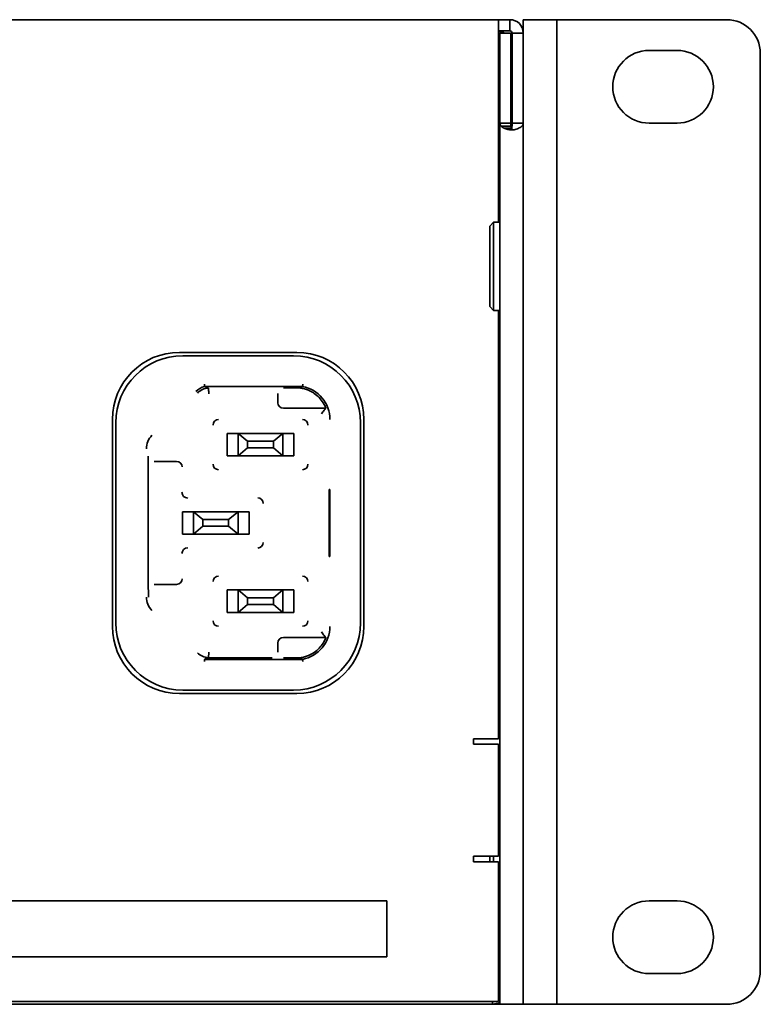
# Model space of a CAD drawing. Header units: millimetres. Extents: x -92 to 809, y -124 to 538.
# Tile 31 of 38: x 764 to 786, y 283 to 313. Entities that reach past the tile are written whole.
import ezdxf

# ---------------------------------------------------------------- set-up
doc = ezdxf.new("R2010")
doc.units = ezdxf.units.MM

msp = doc.modelspace()

# ---------------------------------------------------------------- linework, layer by layer
at = {"color": 7, "linetype": 'Continuous', "lineweight": 35}
for p, q in [((632.6706, 312.6372), (778.5373, 312.6372)), ((778.2039, 312.6316), (778.5373, 312.6316)), ((778.2039, 312.2372), (778.2039, 312.6316)), ((778.5373, 312.6316), (778.5373, 312.6372)), ((778.5373, 312.3029), (778.5373, 312.6316)), ((778.9373, 312.2372), (778.9373, 312.6372)), ((778.9373, 312.6372), (779.9373, 312.6372)), ((779.9373, 312.6372), (779.9373, 311.6372)), ((780.1828, 312.6372), (779.9373, 312.6372)), ((785.0039, 312.6372), (780.1828, 312.6372)), ((778.2039, 312.3029), (778.5373, 312.3029)), ((778.2039, 312.2705), (778.2373, 312.2705)), ((778.2039, 306.6038), (778.2039, 312.2372)), ((778.2373, 312.2372), (778.5706, 312.2372)), ((778.2373, 312.2372), (778.2373, 309.5525)), ((778.5706, 312.2372), (778.5706, 309.5525)), ((778.6039, 312.2372), (778.9373, 312.2372)), ((778.6039, 312.2372), (778.6039, 309.5525)), ((778.9373, 312.2372), (778.9373, 309.5525)), ((782.6873, 311.7205), (783.5206, 311.7205)), ((779.9373, 311.6372), (779.9373, 284.2872)), ((786.0039, 311.6372), (786.0039, 284.2872)), ((778.2039, 310.4372), (778.2373, 310.4372)), ((778.2373, 310.0455), (778.2039, 310.0455)), ((778.6039, 310.0455), (778.5706, 310.0455)), ((778.2373, 309.5525), (778.2373, 283.2872)), ((778.2373, 309.5525), (778.2651, 309.5525)), ((778.5706, 309.5525), (778.2651, 309.5525)), ((778.5724, 309.4651), (778.2752, 309.4651)), ((778.5767, 309.4027), (778.3659, 309.4027)), ((778.5821, 309.3646), (778.478, 309.3646)), ((778.586, 309.3545), (778.5821, 309.3646)), ((778.6039, 309.5525), (778.9217, 309.5525)), ((778.9217, 309.5525), (778.9373, 309.5525)), ((778.9373, 309.5525), (778.9373, 283.2872)), ((783.5206, 309.5538), (782.6873, 309.5538)), ((778.2039, 307.4122), (778.2373, 307.4122)), ((778.0539, 306.6038), (777.9373, 306.4872)), ((777.9373, 304.0872), (777.9373, 306.4872)), ((778.2373, 306.6038), (778.0539, 306.6038)), ((778.0539, 306.6038), (778.0539, 303.9705)), ((778.9381, 304.5363), (778.9373, 304.5363)), ((778.9381, 304.2703), (778.9381, 304.5363)), ((777.9373, 304.0872), (778.0539, 303.9705)), ((778.9381, 304.2703), (778.9373, 304.2703)), ((778.9381, 303.3712), (778.9381, 304.2703)), ((778.0539, 303.9705), (778.2373, 303.9705)), ((778.2039, 291.2038), (778.2039, 303.9705)), ((778.9381, 303.3712), (778.9373, 303.3712)), ((778.9381, 302.7381), (778.9381, 303.3712)), ((778.2039, 302.9388), (778.2373, 302.9388)), ((768.6873, 302.7205), (772.1873, 302.7205)), ((772.0873, 302.6205), (768.7873, 302.6205)), ((778.9381, 302.7381), (778.9373, 302.7381)), ((772.3572, 301.7041), (769.4377, 301.7041)), ((771.6206, 301.4937), (771.6206, 301.2205)), ((771.7873, 301.6628), (772.2476, 301.6628)), ((771.7873, 301.0538), (773.0518, 301.0538)), ((766.6873, 294.5538), (766.6873, 300.7205)), ((766.7873, 300.6205), (766.7873, 294.6538)), ((774.0873, 294.6538), (774.0873, 300.6205)), ((774.1873, 300.7205), (774.1873, 294.5538)), ((770.1123, 300.3038), (770.1123, 299.6372)), ((770.1123, 300.3038), (770.3706, 300.3038)), ((770.3706, 300.3038), (770.4373, 300.3038)), ((770.4373, 300.3038), (771.7706, 300.3038)), ((770.7206, 300.0705), (770.4373, 300.3038)), ((770.4373, 300.3038), (770.4373, 299.6372)), ((771.7706, 300.3038), (771.4873, 300.0705)), ((771.7706, 299.6372), (771.7706, 300.3038)), ((771.7706, 300.3038), (771.8373, 300.3038)), ((771.8373, 300.3038), (772.0956, 300.3038)), ((772.0956, 299.6372), (772.0956, 300.3038)), ((771.4873, 300.0705), (770.7206, 300.0705)), ((770.7206, 299.8705), (770.7206, 300.0705)), ((771.4873, 299.8705), (771.4873, 300.0705)), ((778.2373, 300.1038), (778.2039, 300.1038)), ((770.4373, 299.6372), (770.7206, 299.8705)), ((770.7206, 299.8705), (771.4873, 299.8705)), ((771.4873, 299.8705), (771.7706, 299.6372)), ((778.2039, 299.7872), (778.2373, 299.7872)), ((768.6039, 299.4692), (767.9349, 299.4692)), ((770.1123, 299.6372), (770.3706, 299.6372)), ((770.4373, 299.6372), (770.3706, 299.6372)), ((770.4373, 299.6372), (771.7706, 299.6372)), ((771.8373, 299.6372), (771.7706, 299.6372)), ((772.0956, 299.6372), (771.8373, 299.6372)), ((767.7564, 295.9164), (767.7564, 299.3579)), ((778.2373, 299.2788), (778.2039, 299.2788)), ((773.1522, 298.6372), (773.1677, 298.6372)), ((773.1522, 296.6372), (773.1522, 298.6372)), ((773.1677, 298.6372), (773.1677, 296.6372)), ((768.7789, 297.9705), (768.7789, 297.3038)), ((768.7789, 297.9705), (769.0373, 297.9705)), ((769.0373, 297.9705), (769.1039, 297.9705)), ((769.1039, 297.9705), (769.1039, 297.3038)), ((769.3873, 297.7372), (769.1039, 297.9705)), ((770.4373, 297.9705), (769.1039, 297.9705)), ((770.4373, 297.9705), (770.1539, 297.7372)), ((770.4373, 297.3038), (770.4373, 297.9705)), ((770.4373, 297.9705), (770.5039, 297.9705)), ((770.7623, 297.9705), (770.5039, 297.9705)), ((770.7623, 297.3038), (770.7623, 297.9705)), ((769.3873, 297.7372), (769.3873, 297.5372)), ((770.1539, 297.7372), (769.3873, 297.7372)), ((770.1539, 297.7372), (770.1539, 297.5372)), ((769.1039, 297.3038), (769.3873, 297.5372)), ((769.3873, 297.5372), (770.1539, 297.5372)), ((770.1539, 297.5372), (770.4373, 297.3038)), ((769.0373, 297.3038), (768.7789, 297.3038)), ((769.1039, 297.3038), (769.0373, 297.3038)), ((770.4373, 297.3038), (769.1039, 297.3038)), ((770.5039, 297.3038), (770.4373, 297.3038)), ((770.7623, 297.3038), (770.5039, 297.3038)), ((773.1677, 296.6372), (773.1522, 296.6372)), ((778.2039, 296.6455), (778.2373, 296.6455)), ((767.7689, 295.4276), (767.7689, 295.6386)), ((767.9349, 295.8051), (768.6039, 295.8051)), ((770.1123, 295.6372), (770.1123, 294.9705)), ((770.1123, 295.6372), (770.3706, 295.6372)), ((770.3706, 295.6372), (770.4373, 295.6372)), ((770.4373, 295.6372), (771.7706, 295.6372)), ((770.7206, 295.4038), (770.4373, 295.6372)), ((770.4373, 295.6372), (770.4373, 294.9705)), ((771.7706, 295.6372), (771.4873, 295.4038)), ((771.7706, 294.9705), (771.7706, 295.6372)), ((771.7706, 295.6372), (771.8373, 295.6372)), ((771.8373, 295.6372), (772.0956, 295.6372)), ((772.0956, 294.9705), (772.0956, 295.6372)), ((771.4873, 295.4038), (770.7206, 295.4038)), ((770.7206, 295.2038), (770.7206, 295.4038)), ((771.4873, 295.2038), (771.4873, 295.4038)), ((770.1123, 294.9705), (770.3706, 294.9705)), ((770.4373, 294.9705), (770.3706, 294.9705)), ((770.4373, 294.9705), (770.7206, 295.2038)), ((770.4373, 294.9705), (771.7706, 294.9705)), ((770.7206, 295.2038), (771.4873, 295.2038)), ((771.4873, 295.2038), (771.7706, 294.9705)), ((771.8373, 294.9705), (771.7706, 294.9705)), ((772.0956, 294.9705), (771.8373, 294.9705)), ((773.0518, 294.2205), (771.7873, 294.2205)), ((771.6206, 294.0538), (771.6206, 293.7807)), ((769.4377, 293.5702), (772.3572, 293.5702)), ((771.4539, 293.6193), (769.5569, 293.6193)), ((772.2476, 293.6115), (771.7873, 293.6115)), ((768.7873, 292.6538), (772.0873, 292.6538)), ((772.1873, 292.5538), (768.6873, 292.5538)), ((778.2373, 292.3355), (778.2039, 292.3355)), ((778.9381, 292.5522), (778.9373, 292.5522)), ((778.9381, 292.2046), (778.9381, 292.5522)), ((778.9381, 292.2046), (778.9373, 292.2046)), ((778.9381, 291.2897), (778.9381, 292.2046)), ((777.4584, 291.2038), (777.4584, 291.0372)), ((778.2039, 291.2038), (777.4584, 291.2038)), ((778.9381, 291.2897), (778.9373, 291.2897)), ((778.9381, 290.7222), (778.9381, 291.2897)), ((777.4584, 291.0372), (777.6251, 291.0372)), ((777.6251, 291.0372), (778.2039, 291.0372)), ((778.2039, 287.7038), (778.2039, 291.0372)), ((778.2039, 290.9388), (778.2373, 290.9388)), ((778.9381, 290.7222), (778.9373, 290.7222)), ((778.2039, 290.1372), (778.2373, 290.1372)), ((778.2373, 289.7872), (778.2039, 289.7872)), ((778.2039, 288.7872), (778.2373, 288.7872)), ((778.2373, 288.5122), (778.2039, 288.5122)), ((777.6251, 287.7038), (777.4584, 287.7038)), ((777.4584, 287.7038), (777.4584, 287.5372)), ((778.2039, 287.7038), (777.6251, 287.7038)), ((777.9373, 287.5372), (777.9373, 287.7038)), ((778.0539, 287.7038), (778.0539, 287.5372)), ((777.4584, 287.5372), (778.2039, 287.5372)), ((778.2039, 283.3705), (778.2039, 287.5372)), ((778.2373, 286.7538), (778.2039, 286.7538)), ((757.205, 286.3705), (774.8717, 286.3705)), ((774.8717, 286.3705), (774.8717, 284.7038)), ((782.6873, 286.3705), (783.5206, 286.3705)), ((778.2373, 285.6205), (778.2039, 285.6205)), ((774.8717, 284.7038), (757.205, 284.7038)), ((779.9373, 284.2872), (779.9373, 283.2872)), ((783.5206, 284.2038), (782.6873, 284.2038)), ((778.2039, 283.866), (778.2373, 283.866)), ((778.2373, 283.7502), (778.2039, 283.7003)), ((778.2039, 283.3705), (633.0039, 283.3705)), ((778.0251, 283.2872), (633.1828, 283.2872)), ((778.0251, 283.2872), (778.0251, 283.3705)), ((778.2373, 283.3294), (778.0251, 283.2872)), ((778.2373, 283.2872), (778.0251, 283.2872)), ((778.2373, 283.2872), (778.9373, 283.2872)), ((779.9373, 283.2872), (778.9373, 283.2872)), ((780.1828, 283.2872), (779.9373, 283.2872)), ((785.0039, 283.2872), (780.1828, 283.2872))]:
    msp.add_line(p, q, dxfattribs=at)
for centre, radius, start, end in [((778.5373, 312.2372), 0.4, 0, 90), ((785.0039, 311.6372), 1, 0, 90), ((778.5373, 312.2372), 0.0667, 0, 90), ((778.2373, 311.9372), 0.3333, 64.15807, 90), ((782.6873, 310.6372), 1.0833, 90, 270), ((783.5206, 310.6372), 1.0833, 270, 90), ((768.6873, 300.7205), 2, 90, 180), ((768.7873, 300.6205), 2, 90, 180), ((772.0873, 300.6205), 2, 0, 90), ((772.1873, 300.7205), 2, 0, 90), ((769.5777, 301.1538), 0.5678, 104.2794, 135), ((769.5777, 301.1538), 0.5017, 92.37938, 135), ((772.1706, 300.7205), 1.0012, 0, 79.25816), ((772.1706, 300.7205), 0.9438, 31.99036, 55.27158), ((771.7873, 301.2205), 0.1667, 180, 270), ((769.8539, 300.5538), 0.1654, 90, 180), ((772.3539, 300.5538), 0.1654, 0, 90), ((768.2706, 299.8467), 0.5678, 135, 180), ((768.6039, 299.3038), 0.1654, 0, 90), ((769.8539, 299.3872), 0.1654, 180, 270), ((772.3539, 299.3872), 0.1654, 270, 0), ((768.9373, 298.5538), 0.1776, 180, 270), ((771.0206, 298.2205), 0.1654, 0, 90), ((771.0206, 297.0538), 0.1654, 270, 0), ((768.9373, 296.7205), 0.1776, 90, 180), ((768.6039, 295.9705), 0.1654, 270, 0), ((769.8539, 295.8872), 0.1654, 90, 180), ((772.3539, 295.8872), 0.1654, 0, 90), ((768.2706, 295.4276), 0.5678, 180, 225), ((769.8539, 294.7205), 0.1654, 180, 270), ((772.3539, 294.7205), 0.1654, 270, 0), ((768.6873, 294.5538), 2, 180, 270), ((768.7873, 294.6538), 2, 180, 270), ((772.0873, 294.6538), 2, 270, 0), ((772.1873, 294.5538), 2, 270, 0), ((772.1706, 294.5538), 1.0012, 280.74184, 0), ((771.7873, 294.0538), 0.1667, 90, 180), ((772.1706, 294.5538), 0.9438, 304.72842, 328.00964), ((769.5777, 294.1205), 0.5017, 225, 267.61984), ((782.6873, 285.2872), 1.0833, 90, 270), ((783.5206, 285.2872), 1.0833, 270, 90), ((785.0039, 284.2872), 1, 270, 0)]:
    msp.add_arc(centre, radius, start, end, dxfattribs=at)
for points in [[(778.2752, 309.4651), (778.2503, 309.4943), (778.2373, 309.5233), (778.2373, 309.5525)], [(778.3659, 309.4027), (778.3282, 309.4235), (778.2973, 309.4442), (778.2752, 309.4651)], [(778.478, 309.3646), (778.4373, 309.3773), (778.3991, 309.39), (778.3659, 309.4027)], [(778.588, 309.351), (778.5507, 309.3555), (778.5134, 309.3601), (778.478, 309.3646)], [(778.5724, 309.4651), (778.5712, 309.4942), (778.5706, 309.5233), (778.5706, 309.5525)], [(778.5767, 309.4027), (778.5749, 309.4235), (778.5735, 309.4443), (778.5724, 309.4651)], [(778.5821, 309.3646), (778.5801, 309.3773), (778.5783, 309.39), (778.5767, 309.4027)], [(767.7564, 299.3579), (767.7564, 299.4015), (767.7566, 299.4434), (767.7568, 299.4816)], [(767.7568, 295.7928), (767.7566, 295.831), (767.7564, 295.8728), (767.7564, 295.9164)]]:
    msp.add_open_spline(points, degree=3, dxfattribs=at)
for points, knots in [([(778.6039, 309.5525), (778.6039, 309.5414), (778.6039, 309.5303), (778.6037, 309.5193), (778.6035, 309.5082), (778.6032, 309.4972), (778.6029, 309.4861), (778.6021, 309.4635), (778.6009, 309.441), (778.599, 309.4185), (778.5981, 309.4072), (778.5969, 309.3959), (778.5955, 309.3846), (778.5949, 309.3805), (778.5943, 309.3765), (778.5937, 309.3724), (778.5932, 309.3698), (778.5928, 309.3672), (778.5922, 309.3645), (778.5919, 309.3628), (778.5915, 309.3611), (778.5911, 309.3594), (778.5908, 309.3583), (778.5905, 309.3572), (778.5902, 309.3561), (778.5899, 309.3554), (778.5897, 309.3547), (778.5894, 309.354), (778.5892, 309.3536), (778.589, 309.3531), (778.5888, 309.3527), (778.5886, 309.3522), (778.5883, 309.3518), (778.588, 309.3515), (778.5879, 309.3513), (778.5877, 309.3512), (778.5876, 309.3511), (778.5875, 309.3511), (778.5874, 309.3511), (778.5873, 309.351)], [0, 0, 0, 0, 0.00010000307, 0.00010000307, 0.00010000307, 0.00020000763, 0.00020000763, 0.00020000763, 0.00040401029, 0.00040401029, 0.00040401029, 0.00050657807, 0.00050657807, 0.00050657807, 0.00054345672, 0.00054345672, 0.00054345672, 0.00056760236, 0.00056760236, 0.00056760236, 0.00058337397, 0.00058337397, 0.00058337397, 0.00059366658, 0.00059366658, 0.00059366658, 0.00060038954, 0.00060038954, 0.00060038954, 0.00060479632, 0.00060479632, 0.00060479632, 0.00060924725, 0.00060924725, 0.00060924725, 0.00061073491, 0.00061073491, 0.00061073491, 0.00061162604, 0.00061162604, 0.00061162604, 0.00061162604]), ([(778.9373, 309.5525), (778.9373, 309.5286), (778.9292, 309.5056), (778.897, 309.4623), (778.8728, 309.4416), (778.8262, 309.4138), (778.809, 309.4051), (778.7714, 309.3888), (778.7507, 309.3812), (778.6861, 309.3616), (778.6378, 309.3517), (778.588, 309.351)], [0, 0, 0, 0, 0.25, 0.25, 0.5, 0.5, 0.625, 0.625, 0.75, 0.75, 1, 1, 1, 1]), ([(769.4377, 301.7041), (769.4376, 301.7043), (769.4367, 301.7116), (769.4337, 301.7362), (769.4316, 301.7536), (769.4295, 301.7708)], [0, 0, 0, 0, 0.5, 0.5, 1, 1, 1, 1]), ([(772.3572, 301.7041), (772.3572, 301.7043), (772.3579, 301.7116), (772.3602, 301.7362), (772.3618, 301.7536), (772.3634, 301.7708)], [0, 0, 0, 0, 0.5, 0.5, 1, 1, 1, 1]), ([(769.4377, 301.7041), (769.4502, 301.6959), (769.4637, 301.6878), (769.4883, 301.6755), (769.4971, 301.6714), (769.5134, 301.6653), (769.5194, 301.6632), (769.5302, 301.6602), (769.5341, 301.6592), (769.5434, 301.6571), (769.5483, 301.6561), (769.5569, 301.6551)], [0, 0, 0, 0, 0.5, 0.5, 0.75, 0.75, 0.875, 0.875, 0.9375, 0.9375, 1, 1, 1, 1]), ([(769.5569, 301.6551), (769.5569, 301.6547), (769.5573, 301.6366), (769.5586, 301.5751), (769.5596, 301.5316), (769.5607, 301.4884)], [0, 0, 0, 0, 0.5, 0.5, 1, 1, 1, 1]), ([(772.7083, 301.4962), (772.6713, 301.5218), (772.6335, 301.5442), (772.5555, 301.5836), (772.5156, 301.6004), (772.4362, 301.6278), (772.3963, 301.6386), (772.3363, 301.6509), (772.3162, 301.6544), (772.2866, 301.6585), (772.2768, 301.6597), (772.2631, 301.6612), (772.2586, 301.6617), (772.2508, 301.6625), (772.2474, 301.6628), (772.2476, 301.6628)], [0, 0, 0, 0, 0.25, 0.25, 0.5, 0.5, 0.75, 0.75, 0.875, 0.875, 0.9375, 0.9375, 0.96875, 0.96875, 1, 1, 1, 1]), ([(772.2476, 301.6628), (772.2625, 301.6663), (772.2738, 301.6697), (772.2945, 301.6766), (772.3036, 301.68), (772.3291, 301.6904), (772.3437, 301.6972), (772.3572, 301.7041)], [0, 0, 0, 0, 0.25, 0.25, 0.5, 0.5, 1, 1, 1, 1]), ([(773.0518, 301.0538), (773.0523, 301.0538), (773.0453, 301.0747), (773.0241, 301.123), (773.0153, 301.1417), (772.9949, 301.1807), (772.9834, 301.2007), (772.9711, 301.2205)], [0, 0, 0, 0, 0.5, 0.5, 0.75, 0.75, 1, 1, 1, 1]), ([(773.0442, 301.0538), (773.044, 301.0536), (773.04, 301.0477), (773.026, 301.0277), (773.0161, 301.0135), (772.9809, 300.9649), (772.9511, 300.9251), (772.9207, 300.8872)], [0, 0, 0, 0, 0.25, 0.25, 0.5, 0.5, 1, 1, 1, 1]), ([(767.7568, 299.4816), (767.7568, 299.4897), (767.7569, 299.5068), (767.7571, 299.532), (767.7573, 299.5591), (767.7576, 299.5907), (767.7578, 299.6132), (767.7579, 299.6262)], [0, 0, 0, 0, 0.15249794, 0.31845571, 0.49855966, 0.70941583, 1, 1, 1, 1]), ([(767.7579, 295.6481), (767.7578, 295.661), (767.7576, 295.6835), (767.7573, 295.7189), (767.757, 295.7537), (767.7569, 295.7802), (767.7568, 295.7928)], [0, 0, 0, 0, 0.2870563, 0.501919, 0.7641619, 1, 1, 1, 1]), ([(773.0442, 294.2205), (773.044, 294.2208), (773.04, 294.2266), (773.026, 294.2467), (773.0161, 294.2608), (772.9809, 294.3095), (772.9511, 294.3492), (772.9207, 294.3872)], [0, 0, 0, 0, 0.25, 0.25, 0.5, 0.5, 1, 1, 1, 1]), ([(772.9711, 294.0538), (772.9958, 294.0934), (773.0168, 294.1346), (773.0383, 294.1836), (773.0435, 294.1969), (773.0504, 294.2155), (773.052, 294.2205), (773.0518, 294.2205)], [0, 0, 0, 0, 0.5, 0.5, 0.75, 0.75, 1, 1, 1, 1]), ([(769.4377, 293.5702), (769.4376, 293.5701), (769.4367, 293.5627), (769.4337, 293.5381), (769.4316, 293.5208), (769.4295, 293.5035)], [0, 0, 0, 0, 0.5, 0.5, 1, 1, 1, 1]), ([(769.5569, 293.6193), (769.5483, 293.6182), (769.5434, 293.6172), (769.5341, 293.6152), (769.5302, 293.6142), (769.5194, 293.6111), (769.5135, 293.609), (769.4971, 293.6029), (769.4883, 293.5988), (769.4637, 293.5866), (769.4502, 293.5784), (769.4377, 293.5702)], [0, 0, 0, 0, 0.0625, 0.0625, 0.125, 0.125, 0.25, 0.25, 0.5, 0.5, 1, 1, 1, 1]), ([(769.5569, 293.6193), (769.5569, 293.6196), (769.5569, 293.6204), (769.557, 293.6254), (769.5572, 293.6331), (769.5574, 293.6436), (769.5577, 293.6564), (769.558, 293.6713), (769.5584, 293.6879), (769.5588, 293.706), (769.5592, 293.7252), (769.5597, 293.7451), (769.5602, 293.7654), (769.5605, 293.7791), (769.5607, 293.7859)], [0, 0, 0, 0, 0.0882951, 0.1756868, 0.2621758, 0.3477626, 0.4324477, 0.5162313, 0.5991136, 0.6810945, 0.762174, 0.8423516, 0.9216271, 1, 1, 1, 1]), ([(772.2476, 293.6115), (772.2474, 293.6115), (772.2509, 293.6119), (772.2587, 293.6127), (772.2632, 293.6131), (772.2771, 293.6147), (772.2868, 293.6159), (772.3162, 293.62), (772.3364, 293.6234), (772.3965, 293.6358), (772.4364, 293.6466), (772.5551, 293.6876), (772.6344, 293.727), (772.7083, 293.7782)], [0, 0, 0, 0, 0.03125, 0.03125, 0.0625, 0.0625, 0.125, 0.125, 0.25, 0.25, 0.5, 0.5, 1, 1, 1, 1]), ([(772.3572, 293.5702), (772.3437, 293.5771), (772.3291, 293.584), (772.3036, 293.5943), (772.2945, 293.5977), (772.2738, 293.6046), (772.2625, 293.6081), (772.2476, 293.6115)], [0, 0, 0, 0, 0.5, 0.5, 0.75, 0.75, 1, 1, 1, 1]), ([(772.3572, 293.5702), (772.3572, 293.5701), (772.3579, 293.5627), (772.3602, 293.5382), (772.3618, 293.5208), (772.3634, 293.5035)], [0, 0, 0, 0, 0.5, 0.5, 1, 1, 1, 1])]:
    msp.add_open_spline(points, degree=3, knots=knots, dxfattribs=at)

doc.saveas('drawing.dxf')
